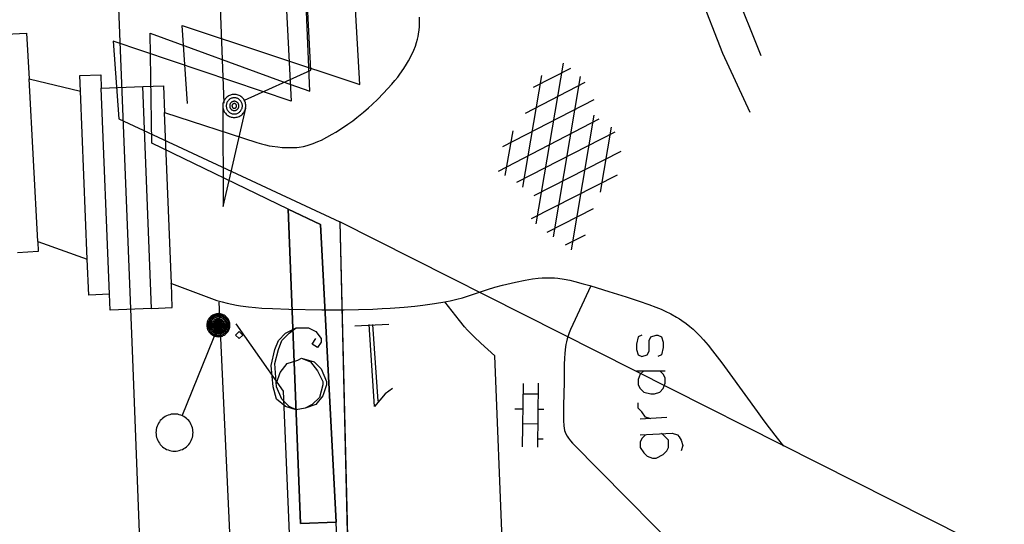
# Model space of a CAD drawing. Header units: millimetres. Extents: x 237058 to 239804, y 565701 to 567407.
# Tile 17 of 64: x 238159 to 238202, y 566046 to 566068. Entities that reach past the tile are written whole.
import ezdxf

# ---------------------------------------------------------------- set-up
doc = ezdxf.new("R2010")
doc.units = ezdxf.units.MM
doc.layers.add('T4675650', color=8, linetype='CONTINUOUS')

msp = doc.modelspace()

# ---------------------------------------------------------------- linework, layer by layer
at = {"layer": 'T4675650'}
for p, q in [((238173.882, 566064.719), (238164.727, 566226.1)), ((238166.18, 566067.285), (238173.882, 566064.719)), ((238166.411, 566063.901), (238166.18, 566067.285)), ((238182.705, 566065.649), (238181.521, 566058.674)), ((238183.021, 566065.418), (238181.407, 566064.587)), ((238159.538, 566064.972), (238161.772, 566064.427)), ((238159.915, 566057.91), (238159.538, 566064.972)), ((238180.954, 566060.269), (238181.787, 566065.107)), ((238181.078, 566063.474), (238183.655, 566064.815)), ((238182.29, 566058.112), (238183.456, 566065.065)), ((238162.063, 566057.148), (238161.772, 566064.427)), ((238162.669, 566064.555), (238164.467, 566064.627)), ((238163.026, 566055.622), (238162.669, 566064.555)), ((238164.851, 566055.006), (238164.467, 566064.627)), ((238184.034, 566064.052), (238180.082, 566062.017)), ((238165.376, 566063.519), (238165.413, 566063.507)), ((238165.709, 566056.091), (238165.413, 566063.507)), ((238167.938, 566063.795), (238167.951, 566059.425)), ((238167.951, 566059.425), (238168.935, 566063.701)), ((238163.426, 566063.23), (238173.02, 566058.76)), ((238179.904, 566060.968), (238184.262, 566063.226)), ((238184.036, 566063.391), (238183.058, 566057.55)), ((238180.516, 566062.706), (238180.175, 566060.77)), ((238184.952, 566062.652), (238180.683, 566060.468)), ((238184.333, 566060.052), (238184.798, 566062.868)), ((238181.451, 566059.905), (238185.219, 566061.832)), ((238181.451, 566059.905), (238185.219, 566061.832)), ((238185.05, 566060.794), (238181.313, 566058.887)), ((238182.019, 566058.31), (238184.022, 566059.342)), ((238173.02, 566058.76), (238173.428, 566041.741)), ((238159.915, 566057.91), (238162.063, 566057.148)), ((238183.661, 566058.184), (238182.787, 566057.748)), ((238165.668, 566056.106), (238165.709, 566056.091)), ((238168.27, 566044.664), (238167.785, 566055.276)), ((238166.182, 566050.352), (238167.748, 566054.237)), ((238175.145, 566054.314), (238173.676, 566054.237)), ((238175.145, 566054.314), (238173.676, 566054.237)), ((238174.681, 566050.99), (238174.449, 566054.314)), ((238174.681, 566050.99), (238174.449, 566054.314)), ((238185.89, 566052.304), (238187.127, 566052.304)), ((238180.939, 566049.004), (238180.98, 566051.748)), ((238181.629, 566051.761), (238181.587, 566048.994)), ((238181.621, 566051.284), (238180.973, 566051.294)), ((238180.614, 566050.651), (238180.964, 566050.646)), ((238181.612, 566050.636), (238181.87, 566050.633)), ((238186.045, 566050.217), (238187.204, 566050.295)), ((238181.602, 566049.988), (238180.954, 566049.998)), ((238181.844, 566049.337), (238181.592, 566049.341)), ((238176.204, 565981.942), (238172.853, 566045.739))]:
    msp.add_line(p, q, dxfattribs=at)
for points in [[(238147.911, 566583.159), (238154.37, 566537.171), (238164.335, 566340.343), (238166.261, 566340.476), (238169.446, 566276.643), (238160.366, 566276.342), (238162.631, 566225.548), (238170.903, 566063.994), (238163.188, 566066.598), (238163.426, 566063.23)], [(238168.007, 566063.917), (238167.287, 566082.485), (238166.302, 566108.254), (238163.501, 566178.261), (238162.93, 566190.789), (238161.633, 566226.083), (238158.193, 566296.93), (238156.218, 566335.353), (238154.105, 566377.589), (238154.074, 566378.208)], [(238170.563, 566064.843), (238171.711, 566064.425), (238170.174, 566101.29), (238164.856, 566212.496), (238161.38, 566277.552)], [(238168.888, 566064.039), (238171.758, 566065.339), (238170.284, 566094.007), (238168.881, 566118.446), (238167.126, 566158.907), (238166.236, 566178.385), (238165.892, 566185.915), (238164.228, 566217.682)], [(238170.955, 565875.147), (238168.514, 565936.6), (238166.027, 566000.873), (238164.037, 566052.828), (238161.799, 566108.945)], [(238188.373, 566074.972), (238189.136, 566071.911), (238190.108, 566068.91), (238191.283, 566065.983)], [(238187.758, 566071.427), (238188.597, 566068.726), (238189.612, 566066.085), (238190.799, 566063.516)], [(238165.413, 566063.507), (238169.417, 566062.203), (238169.615, 566062.144), (238169.792, 566062.1), (238169.948, 566062.067), (238170.086, 566062.043), (238170.328, 566062.01), (238170.51, 566061.994), (238170.783, 566061.983), (238170.918, 566061.984), (238171.052, 566061.988), (238171.158, 566061.995), (238171.256, 566062.007), (238171.439, 566062.038), (238171.598, 566062.077), (238171.736, 566062.118), (238171.857, 566062.159), (238172.065, 566062.242), (238172.221, 566062.313), (238172.452, 566062.431), (238172.681, 566062.56), (238172.841, 566062.656), (238173.129, 566062.838), (238173.371, 566063.003), (238173.575, 566063.15), (238173.749, 566063.283), (238174.046, 566063.524), (238174.263, 566063.712), (238174.423, 566063.858), (238174.661, 566064.087), (238174.899, 566064.326), (238175.102, 566064.54), (238175.27, 566064.729), (238175.41, 566064.896), (238175.528, 566065.044), (238175.627, 566065.176), (238175.792, 566065.415), (238175.909, 566065.601), (238175.992, 566065.745), (238176.111, 566065.971), (238176.222, 566066.208), (238176.294, 566066.387), (238176.348, 566066.543), (238176.387, 566066.681), (238176.415, 566066.801), (238176.436, 566066.906), (238176.462, 566067.091), (238176.474, 566067.229), (238176.479, 566067.436), (238176.47, 566067.642)], [(238158.534, 566066.9), (238159.432, 566066.948), (238159.538, 566064.972)], [(238170.784, 566059.315), (238164.865, 566062.172), (238164.786, 566066.944), (238170.563, 566064.843)], [(238161.772, 566064.427), (238161.745, 566065.105), (238162.646, 566065.141), (238162.669, 566064.555)], [(238164.467, 566064.627), (238165.367, 566064.663), (238165.413, 566063.507)], [(238168.94, 566063.792), (238168.938, 566063.836), (238168.932, 566063.879), (238168.923, 566063.921), (238168.91, 566063.963), (238168.893, 566064.003), (238168.873, 566064.042), (238168.85, 566064.079), (238168.823, 566064.113), (238168.794, 566064.146), (238168.761, 566064.175), (238168.727, 566064.202), (238168.69, 566064.225), (238168.651, 566064.245), (238168.611, 566064.262), (238168.569, 566064.275), (238168.527, 566064.284), (238168.484, 566064.29), (238168.44, 566064.292), (238168.396, 566064.29), (238168.353, 566064.284), (238168.311, 566064.275), (238168.269, 566064.262), (238168.229, 566064.245), (238168.19, 566064.225), (238168.153, 566064.202), (238168.119, 566064.175), (238168.086, 566064.146), (238168.057, 566064.113), (238168.03, 566064.079), (238168.007, 566064.042), (238167.987, 566064.003), (238167.97, 566063.963), (238167.957, 566063.921), (238167.948, 566063.879), (238167.942, 566063.836), (238167.94, 566063.792), (238167.942, 566063.748), (238167.948, 566063.705), (238167.957, 566063.663), (238167.97, 566063.621), (238167.987, 566063.581), (238168.007, 566063.542), (238168.03, 566063.505), (238168.057, 566063.471), (238168.086, 566063.438), (238168.119, 566063.409), (238168.153, 566063.382), (238168.19, 566063.359), (238168.229, 566063.339), (238168.269, 566063.322), (238168.311, 566063.309), (238168.353, 566063.3), (238168.396, 566063.294), (238168.44, 566063.292), (238168.484, 566063.294), (238168.527, 566063.3), (238168.569, 566063.309), (238168.611, 566063.322), (238168.651, 566063.339), (238168.69, 566063.359), (238168.727, 566063.382), (238168.761, 566063.409), (238168.794, 566063.438), (238168.823, 566063.471), (238168.85, 566063.505), (238168.873, 566063.542), (238168.893, 566063.581), (238168.91, 566063.621), (238168.923, 566063.663), (238168.932, 566063.705), (238168.938, 566063.748), (238168.94, 566063.792)], [(238168.79, 566063.792), (238168.789, 566063.823), (238168.785, 566063.853), (238168.778, 566063.883), (238168.769, 566063.912), (238168.757, 566063.94), (238168.743, 566063.967), (238168.727, 566063.993), (238168.708, 566064.017), (238168.687, 566064.039), (238168.665, 566064.06), (238168.641, 566064.079), (238168.615, 566064.095), (238168.588, 566064.109), (238168.56, 566064.121), (238168.531, 566064.13), (238168.501, 566064.137), (238168.471, 566064.141), (238168.44, 566064.142), (238168.409, 566064.141), (238168.379, 566064.137), (238168.349, 566064.13), (238168.32, 566064.121), (238168.292, 566064.109), (238168.265, 566064.095), (238168.239, 566064.079), (238168.215, 566064.06), (238168.193, 566064.039), (238168.172, 566064.017), (238168.153, 566063.993), (238168.137, 566063.967), (238168.123, 566063.94), (238168.111, 566063.912), (238168.102, 566063.883), (238168.095, 566063.853), (238168.091, 566063.823), (238168.09, 566063.792), (238168.091, 566063.761), (238168.095, 566063.731), (238168.102, 566063.701), (238168.111, 566063.672), (238168.123, 566063.644), (238168.137, 566063.617), (238168.153, 566063.591), (238168.172, 566063.567), (238168.193, 566063.545), (238168.215, 566063.524), (238168.239, 566063.505), (238168.265, 566063.489), (238168.292, 566063.475), (238168.32, 566063.463), (238168.349, 566063.454), (238168.379, 566063.447), (238168.409, 566063.443), (238168.44, 566063.442), (238168.471, 566063.443), (238168.501, 566063.447), (238168.531, 566063.454), (238168.56, 566063.463), (238168.588, 566063.475), (238168.615, 566063.489), (238168.641, 566063.505), (238168.665, 566063.524), (238168.687, 566063.545), (238168.708, 566063.567), (238168.727, 566063.591), (238168.743, 566063.617), (238168.757, 566063.644), (238168.769, 566063.672), (238168.778, 566063.701), (238168.785, 566063.731), (238168.789, 566063.761), (238168.79, 566063.792)], [(238168.64, 566063.792), (238168.639, 566063.809), (238168.637, 566063.827), (238168.633, 566063.844), (238168.628, 566063.86), (238168.621, 566063.877), (238168.613, 566063.892), (238168.604, 566063.907), (238168.593, 566063.921), (238168.581, 566063.933), (238168.569, 566063.945), (238168.555, 566063.956), (238168.54, 566063.965), (238168.525, 566063.973), (238168.508, 566063.98), (238168.492, 566063.985), (238168.475, 566063.989), (238168.457, 566063.991), (238168.44, 566063.992), (238168.423, 566063.991), (238168.405, 566063.989), (238168.388, 566063.985), (238168.372, 566063.98), (238168.355, 566063.973), (238168.34, 566063.965), (238168.325, 566063.956), (238168.311, 566063.945), (238168.299, 566063.933), (238168.287, 566063.921), (238168.276, 566063.907), (238168.267, 566063.892), (238168.259, 566063.877), (238168.252, 566063.86), (238168.247, 566063.844), (238168.243, 566063.827), (238168.241, 566063.809), (238168.24, 566063.792), (238168.241, 566063.775), (238168.243, 566063.757), (238168.247, 566063.74), (238168.252, 566063.724), (238168.259, 566063.707), (238168.267, 566063.692), (238168.276, 566063.677), (238168.287, 566063.663), (238168.299, 566063.651), (238168.311, 566063.639), (238168.325, 566063.628), (238168.34, 566063.619), (238168.355, 566063.611), (238168.372, 566063.604), (238168.388, 566063.599), (238168.405, 566063.595), (238168.423, 566063.593), (238168.44, 566063.592), (238168.457, 566063.593), (238168.475, 566063.595), (238168.492, 566063.599), (238168.508, 566063.604), (238168.525, 566063.611), (238168.54, 566063.619), (238168.555, 566063.628), (238168.569, 566063.639), (238168.581, 566063.651), (238168.593, 566063.663), (238168.604, 566063.677), (238168.613, 566063.692), (238168.621, 566063.707), (238168.628, 566063.724), (238168.633, 566063.74), (238168.637, 566063.757), (238168.639, 566063.775), (238168.64, 566063.792)], [(238168.54, 566063.792), (238168.54, 566063.801), (238168.538, 566063.809), (238168.537, 566063.818), (238168.534, 566063.826), (238168.531, 566063.834), (238168.527, 566063.842), (238168.522, 566063.849), (238168.517, 566063.856), (238168.511, 566063.863), (238168.504, 566063.869), (238168.497, 566063.874), (238168.49, 566063.879), (238168.482, 566063.883), (238168.474, 566063.886), (238168.466, 566063.889), (238168.457, 566063.89), (238168.449, 566063.892), (238168.44, 566063.892), (238168.431, 566063.892), (238168.423, 566063.89), (238168.414, 566063.889), (238168.406, 566063.886), (238168.398, 566063.883), (238168.39, 566063.879), (238168.383, 566063.874), (238168.376, 566063.869), (238168.369, 566063.863), (238168.363, 566063.856), (238168.358, 566063.849), (238168.353, 566063.842), (238168.349, 566063.834), (238168.346, 566063.826), (238168.343, 566063.818), (238168.342, 566063.809), (238168.34, 566063.801), (238168.34, 566063.792), (238168.34, 566063.783), (238168.342, 566063.775), (238168.343, 566063.766), (238168.346, 566063.758), (238168.349, 566063.75), (238168.353, 566063.742), (238168.358, 566063.735), (238168.363, 566063.728), (238168.369, 566063.721), (238168.376, 566063.715), (238168.383, 566063.71), (238168.39, 566063.705), (238168.398, 566063.701), (238168.406, 566063.698), (238168.414, 566063.695), (238168.423, 566063.694), (238168.431, 566063.692), (238168.44, 566063.692), (238168.449, 566063.692), (238168.457, 566063.694), (238168.466, 566063.695), (238168.474, 566063.698), (238168.482, 566063.701), (238168.49, 566063.705), (238168.497, 566063.71), (238168.504, 566063.715), (238168.511, 566063.721), (238168.517, 566063.728), (238168.522, 566063.735), (238168.527, 566063.742), (238168.531, 566063.75), (238168.534, 566063.758), (238168.537, 566063.766), (238168.538, 566063.775), (238168.54, 566063.783), (238168.54, 566063.792)], [(238172.853, 566045.739), (238172.175, 566058.643), (238170.784, 566059.315)], [(238170.784, 566059.315), (238171.316, 566045.68), (238172.853, 566045.739)], [(238170.784, 566059.315), (238172.175, 566058.643), (238172.853, 566045.739), (238171.316, 566045.68), (238170.784, 566059.315)], [(238355.985, 565971.778), (238342.875, 565977.72), (238331.89, 565982.7), (238320.869, 565987.693), (238304.835, 565994.751), (238285.531, 566003.459), (238219.674, 566035.408), (238206.553, 566041.851), (238173.02, 566058.76), (238173.332, 566045.757), (238173.428, 566041.741)], [(238159.915, 566057.91), (238159.938, 566057.471), (238159.04, 566057.423)], [(238163.026, 566055.622), (238162.125, 566055.586), (238162.063, 566057.148)], [(238177.579, 566055.295), (238177.642, 566055.305), (238177.798, 566055.335), (238178.088, 566055.403), (238178.338, 566055.472), (238178.772, 566055.609), (238179.42, 566055.823), (238179.747, 566055.923), (238180.079, 566056.011), (238180.639, 566056.144), (238181.062, 566056.233), (238181.38, 566056.286), (238181.618, 566056.316), (238181.796, 566056.33), (238181.93, 566056.337), (238182.129, 566056.338), (238182.328, 566056.329), (238182.477, 566056.315), (238182.756, 566056.276), (238182.999, 566056.229), (238183.211, 566056.18), (238183.581, 566056.081), (238183.858, 566055.999), (238183.908, 566055.983)], [(238164.851, 566055.006), (238165.751, 566055.042), (238165.709, 566056.091)], [(238165.709, 566056.091), (238167.448, 566055.439), (238167.689, 566055.355), (238167.917, 566055.287), (238168.134, 566055.232), (238168.339, 566055.187), (238168.532, 566055.15), (238168.715, 566055.12), (238169.06, 566055.074), (238169.363, 566055.044), (238169.631, 566055.024), (238170.1, 566054.999), (238170.805, 566054.979), (238172.243, 566054.945), (238172.795, 566054.941), (238173.21, 566054.943), (238173.832, 566054.955), (238174.453, 566054.977), (238174.853, 566054.997), (238175.203, 566055.019), (238175.814, 566055.067), (238176.272, 566055.112), (238176.615, 566055.152), (238177.129, 566055.222), (238177.579, 566055.295)], [(238183.908, 566055.983), (238183.025, 566054.093), (238182.965, 566053.952), (238182.917, 566053.816), (238182.879, 566053.688), (238182.849, 566053.565), (238182.826, 566053.449), (238182.792, 566053.228), (238182.773, 566053.032), (238182.761, 566052.859), (238182.751, 566052.554), (238182.746, 566051.867), (238182.729, 566051.247), (238182.721, 566050.852), (238182.716, 566050.382), (238182.721, 566050.147), (238182.733, 566049.912), (238182.747, 566049.808), (238182.77, 566049.718), (238182.797, 566049.64), (238182.826, 566049.574), (238182.885, 566049.462), (238182.937, 566049.382), (238183.023, 566049.268), (238183.118, 566049.164), (238189.045, 566043.167)], [(238183.908, 566055.983), (238184.689, 566055.735), (238185.444, 566055.505), (238186.003, 566055.328), (238186.418, 566055.184), (238186.725, 566055.065), (238186.954, 566054.969), (238187.125, 566054.892), (238187.378, 566054.767), (238187.629, 566054.63), (238187.746, 566054.56), (238187.853, 566054.49), (238188.046, 566054.351), (238188.207, 566054.222), (238188.342, 566054.103), (238188.456, 566053.995), (238188.649, 566053.798), (238188.789, 566053.645), (238188.99, 566053.408), (238189.185, 566053.166), (238189.588, 566052.641), (238189.933, 566052.176), (238191.117, 566050.539), (238191.416, 566050.133), (238191.643, 566049.83), (238191.992, 566049.382), (238192.271, 566049.039)], [(238164.851, 566055.006), (238163.053, 566054.934), (238163.026, 566055.622)], [(238180.075, 566044.467), (238180.069, 566044.62), (238179.742, 566052.947), (238179.137, 566053.499), (238178.839, 566053.778), (238178.694, 566053.922), (238178.554, 566054.07), (238178.424, 566054.216), (238178.207, 566054.48), (238177.579, 566055.295)], [(238167.397, 566054.635), (238167.368, 566054.603), (238167.341, 566054.568), (238167.318, 566054.531), (238167.297, 566054.492), (238167.281, 566054.452), (238167.268, 566054.411), (238167.258, 566054.368), (238167.253, 566054.325), (238167.251, 566054.281), (238167.253, 566054.237), (238167.258, 566054.194), (238167.268, 566054.152), (238167.281, 566054.11), (238167.297, 566054.07), (238167.318, 566054.031), (238167.341, 566053.994), (238167.368, 566053.96), (238167.397, 566053.927), (238167.429, 566053.898), (238167.464, 566053.871), (238167.501, 566053.848), (238167.539, 566053.828), (238167.58, 566053.811), (238167.621, 566053.798), (238167.664, 566053.788), (238167.707, 566053.783), (238167.751, 566053.781), (238167.794, 566053.783), (238167.838, 566053.788), (238167.88, 566053.798), (238167.922, 566053.811), (238167.962, 566053.828), (238168.001, 566053.848), (238168.038, 566053.871), (238168.072, 566053.898), (238168.105, 566053.927), (238168.134, 566053.96), (238168.161, 566053.994), (238168.184, 566054.031), (238168.204, 566054.07), (238168.221, 566054.11), (238168.234, 566054.152), (238168.243, 566054.194), (238168.249, 566054.237), (238168.251, 566054.281), (238168.249, 566054.325), (238168.243, 566054.368), (238168.234, 566054.411), (238168.221, 566054.452), (238168.204, 566054.492), (238168.184, 566054.531), (238168.161, 566054.568), (238168.134, 566054.603), (238168.105, 566054.635), (238168.072, 566054.664), (238168.038, 566054.691), (238168.001, 566054.714), (238167.962, 566054.734), (238167.922, 566054.751), (238167.88, 566054.764), (238167.838, 566054.774), (238167.794, 566054.779), (238167.751, 566054.781), (238167.707, 566054.779), (238167.664, 566054.774), (238167.621, 566054.764), (238167.58, 566054.751), (238167.539, 566054.734), (238167.501, 566054.714), (238167.464, 566054.691), (238167.429, 566054.664), (238167.397, 566054.635)], [(238168.064, 566054.596), (238168.036, 566054.622), (238168.005, 566054.646), (238167.972, 566054.667), (238167.938, 566054.685), (238167.902, 566054.699), (238167.864, 566054.711), (238167.826, 566054.72), (238167.788, 566054.725), (238167.749, 566054.726), (238167.71, 566054.725), (238167.672, 566054.72), (238167.634, 566054.711), (238167.596, 566054.699), (238167.56, 566054.685), (238167.526, 566054.667), (238167.493, 566054.646), (238167.462, 566054.622), (238167.434, 566054.596), (238167.407, 566054.567), (238167.384, 566054.536), (238167.363, 566054.503), (238167.345, 566054.469), (238167.33, 566054.433), (238167.318, 566054.396), (238167.31, 566054.358), (238167.305, 566054.319), (238167.303, 566054.28), (238167.305, 566054.241), (238167.31, 566054.203), (238167.318, 566054.165), (238167.33, 566054.128), (238167.345, 566054.092), (238167.363, 566054.057), (238167.384, 566054.024), (238167.407, 566053.994), (238167.434, 566053.965), (238167.462, 566053.939), (238167.493, 566053.915), (238167.526, 566053.894), (238167.56, 566053.876), (238167.596, 566053.861), (238167.634, 566053.849), (238167.672, 566053.841), (238167.71, 566053.836), (238167.749, 566053.834), (238167.788, 566053.836), (238167.826, 566053.841), (238167.864, 566053.849), (238167.902, 566053.861), (238167.938, 566053.876), (238167.972, 566053.894), (238168.005, 566053.915), (238168.036, 566053.939), (238168.064, 566053.965), (238168.091, 566053.994), (238168.114, 566054.024), (238168.135, 566054.057), (238168.153, 566054.092), (238168.168, 566054.128), (238168.18, 566054.165), (238168.188, 566054.203), (238168.193, 566054.241), (238168.195, 566054.28), (238168.193, 566054.319), (238168.188, 566054.358), (238168.18, 566054.396), (238168.168, 566054.433), (238168.153, 566054.469), (238168.135, 566054.503), (238168.114, 566054.536), (238168.091, 566054.567), (238168.064, 566054.596)], [(238168.029, 566054.574), (238168.004, 566054.597), (238167.976, 566054.618), (238167.947, 566054.637), (238167.916, 566054.653), (238167.884, 566054.666), (238167.851, 566054.676), (238167.818, 566054.684), (238167.783, 566054.688), (238167.749, 566054.69), (238167.714, 566054.688), (238167.68, 566054.684), (238167.646, 566054.676), (238167.613, 566054.666), (238167.581, 566054.653), (238167.55, 566054.637), (238167.521, 566054.618), (238167.493, 566054.597), (238167.468, 566054.574), (238167.445, 566054.548), (238167.423, 566054.521), (238167.405, 566054.492), (238167.389, 566054.461), (238167.376, 566054.429), (238167.365, 566054.396), (238167.358, 566054.362), (238167.353, 566054.328), (238167.352, 566054.293), (238167.353, 566054.258), (238167.358, 566054.224), (238167.365, 566054.19), (238167.376, 566054.157), (238167.389, 566054.125), (238167.405, 566054.095), (238167.423, 566054.065), (238167.445, 566054.038), (238167.468, 566054.012), (238167.493, 566053.989), (238167.521, 566053.968), (238167.55, 566053.949), (238167.581, 566053.933), (238167.613, 566053.92), (238167.646, 566053.91), (238167.68, 566053.902), (238167.714, 566053.898), (238167.749, 566053.896), (238167.783, 566053.898), (238167.818, 566053.902), (238167.851, 566053.91), (238167.884, 566053.92), (238167.916, 566053.933), (238167.947, 566053.949), (238167.976, 566053.968), (238168.004, 566053.989), (238168.029, 566054.012), (238168.053, 566054.038), (238168.074, 566054.065), (238168.092, 566054.095), (238168.108, 566054.125), (238168.122, 566054.157), (238168.132, 566054.19), (238168.14, 566054.224), (238168.144, 566054.258), (238168.146, 566054.293), (238168.144, 566054.328), (238168.14, 566054.362), (238168.132, 566054.396), (238168.122, 566054.429), (238168.108, 566054.461), (238168.092, 566054.492), (238168.074, 566054.521), (238168.053, 566054.548), (238168.029, 566054.574)], [(238167.5, 566054.528), (238167.48, 566054.506), (238167.461, 566054.482), (238167.445, 566054.456), (238167.431, 566054.429), (238167.419, 566054.401), (238167.41, 566054.372), (238167.403, 566054.343), (238167.4, 566054.313), (238167.398, 566054.282), (238167.4, 566054.252), (238167.403, 566054.222), (238167.41, 566054.192), (238167.419, 566054.163), (238167.431, 566054.135), (238167.445, 566054.109), (238167.461, 566054.083), (238167.48, 566054.059), (238167.5, 566054.036), (238167.522, 566054.016), (238167.547, 566053.998), (238167.572, 566053.981), (238167.599, 566053.967), (238167.627, 566053.956), (238167.656, 566053.946), (238167.686, 566053.94), (238167.716, 566053.936), (238167.746, 566053.935), (238167.776, 566053.936), (238167.806, 566053.94), (238167.836, 566053.946), (238167.865, 566053.956), (238167.893, 566053.967), (238167.92, 566053.981), (238167.946, 566053.998), (238167.97, 566054.016), (238167.992, 566054.036), (238168.012, 566054.059), (238168.031, 566054.083), (238168.047, 566054.109), (238168.061, 566054.135), (238168.073, 566054.163), (238168.082, 566054.192), (238168.089, 566054.222), (238168.092, 566054.252), (238168.094, 566054.282), (238168.092, 566054.313), (238168.089, 566054.343), (238168.082, 566054.372), (238168.073, 566054.401), (238168.061, 566054.429), (238168.047, 566054.456), (238168.031, 566054.482), (238168.012, 566054.506), (238167.992, 566054.528), (238167.97, 566054.549), (238167.946, 566054.567), (238167.92, 566054.584), (238167.893, 566054.598), (238167.865, 566054.609), (238167.836, 566054.618), (238167.806, 566054.625), (238167.776, 566054.629), (238167.746, 566054.63), (238167.716, 566054.629), (238167.686, 566054.625), (238167.656, 566054.618), (238167.627, 566054.609), (238167.599, 566054.598), (238167.572, 566054.584), (238167.547, 566054.567), (238167.522, 566054.549), (238167.5, 566054.528)], [(238167.948, 566054.475), (238167.929, 566054.492), (238167.909, 566054.508), (238167.888, 566054.522), (238167.865, 566054.533), (238167.842, 566054.543), (238167.817, 566054.551), (238167.792, 566054.556), (238167.767, 566054.56), (238167.742, 566054.561), (238167.716, 566054.56), (238167.691, 566054.556), (238167.666, 566054.551), (238167.642, 566054.543), (238167.618, 566054.533), (238167.596, 566054.522), (238167.574, 566054.508), (238167.554, 566054.492), (238167.535, 566054.475), (238167.518, 566054.456), (238167.503, 566054.436), (238167.489, 566054.415), (238167.477, 566054.392), (238167.467, 566054.369), (238167.46, 566054.344), (238167.454, 566054.32), (238167.451, 566054.294), (238167.45, 566054.269), (238167.451, 566054.243), (238167.454, 566054.218), (238167.46, 566054.193), (238167.467, 566054.169), (238167.477, 566054.146), (238167.489, 566054.123), (238167.503, 566054.101), (238167.518, 566054.081), (238167.535, 566054.063), (238167.554, 566054.045), (238167.574, 566054.03), (238167.596, 566054.016), (238167.618, 566054.004), (238167.642, 566053.995), (238167.666, 566053.987), (238167.691, 566053.981), (238167.716, 566053.978), (238167.742, 566053.977), (238167.767, 566053.978), (238167.792, 566053.981), (238167.817, 566053.987), (238167.842, 566053.995), (238167.865, 566054.004), (238167.888, 566054.016), (238167.909, 566054.03), (238167.929, 566054.045), (238167.948, 566054.063), (238167.965, 566054.081), (238167.981, 566054.101), (238167.994, 566054.123), (238168.006, 566054.146), (238168.016, 566054.169), (238168.024, 566054.193), (238168.029, 566054.218), (238168.032, 566054.243), (238168.034, 566054.269), (238168.032, 566054.294), (238168.029, 566054.32), (238168.024, 566054.344), (238168.016, 566054.369), (238168.006, 566054.392), (238167.994, 566054.415), (238167.981, 566054.436), (238167.965, 566054.456), (238167.948, 566054.475)], [(238167.919, 566054.438), (238167.903, 566054.452), (238167.887, 566054.465), (238167.869, 566054.477), (238167.85, 566054.486), (238167.83, 566054.494), (238167.81, 566054.501), (238167.789, 566054.505), (238167.768, 566054.508), (238167.747, 566054.509), (238167.726, 566054.508), (238167.705, 566054.505), (238167.684, 566054.501), (238167.664, 566054.494), (238167.645, 566054.486), (238167.626, 566054.477), (238167.608, 566054.465), (238167.591, 566054.452), (238167.576, 566054.438), (238167.561, 566054.422), (238167.548, 566054.406), (238167.537, 566054.388), (238167.527, 566054.369), (238167.519, 566054.349), (238167.513, 566054.329), (238167.508, 566054.308), (238167.505, 566054.287), (238167.504, 566054.266), (238167.505, 566054.245), (238167.508, 566054.224), (238167.513, 566054.203), (238167.519, 566054.183), (238167.527, 566054.164), (238167.537, 566054.145), (238167.548, 566054.127), (238167.561, 566054.11), (238167.576, 566054.095), (238167.591, 566054.08), (238167.608, 566054.067), (238167.626, 566054.056), (238167.645, 566054.046), (238167.664, 566054.038), (238167.684, 566054.032), (238167.705, 566054.027), (238167.726, 566054.024), (238167.747, 566054.023), (238167.768, 566054.024), (238167.789, 566054.027), (238167.81, 566054.032), (238167.83, 566054.038), (238167.85, 566054.046), (238167.869, 566054.056), (238167.887, 566054.067), (238167.903, 566054.08), (238167.919, 566054.095), (238167.933, 566054.11), (238167.946, 566054.127), (238167.958, 566054.145), (238167.967, 566054.164), (238167.975, 566054.183), (238167.982, 566054.203), (238167.986, 566054.224), (238167.989, 566054.245), (238167.99, 566054.266), (238167.989, 566054.287), (238167.986, 566054.308), (238167.982, 566054.329), (238167.975, 566054.349), (238167.967, 566054.369), (238167.958, 566054.388), (238167.946, 566054.406), (238167.933, 566054.422), (238167.919, 566054.438)], [(238167.609, 566054.406), (238167.597, 566054.393), (238167.587, 566054.38), (238167.578, 566054.366), (238167.57, 566054.351), (238167.564, 566054.335), (238167.559, 566054.319), (238167.555, 566054.303), (238167.553, 566054.286), (238167.552, 566054.27), (238167.553, 566054.253), (238167.555, 566054.236), (238167.559, 566054.22), (238167.564, 566054.204), (238167.57, 566054.188), (238167.578, 566054.173), (238167.587, 566054.159), (238167.597, 566054.146), (238167.609, 566054.133), (238167.621, 566054.122), (238167.634, 566054.112), (238167.649, 566054.103), (238167.664, 566054.095), (238167.679, 566054.089), (238167.695, 566054.083), (238167.712, 566054.08), (238167.728, 566054.078), (238167.745, 566054.077), (238167.762, 566054.078), (238167.778, 566054.08), (238167.795, 566054.083), (238167.811, 566054.089), (238167.826, 566054.095), (238167.841, 566054.103), (238167.856, 566054.112), (238167.869, 566054.122), (238167.881, 566054.133), (238167.893, 566054.146), (238167.903, 566054.159), (238167.912, 566054.173), (238167.92, 566054.188), (238167.926, 566054.204), (238167.931, 566054.22), (238167.935, 566054.236), (238167.937, 566054.253), (238167.938, 566054.27), (238167.937, 566054.286), (238167.935, 566054.303), (238167.931, 566054.319), (238167.926, 566054.335), (238167.92, 566054.351), (238167.912, 566054.366), (238167.903, 566054.38), (238167.893, 566054.393), (238167.881, 566054.406), (238167.869, 566054.417), (238167.856, 566054.427), (238167.841, 566054.436), (238167.826, 566054.444), (238167.811, 566054.451), (238167.795, 566054.456), (238167.778, 566054.459), (238167.762, 566054.462), (238167.745, 566054.462), (238167.728, 566054.462), (238167.712, 566054.459), (238167.695, 566054.456), (238167.679, 566054.451), (238167.664, 566054.444), (238167.649, 566054.436), (238167.634, 566054.427), (238167.621, 566054.417), (238167.609, 566054.406)], [(238167.642, 566054.378), (238167.633, 566054.369), (238167.625, 566054.359), (238167.619, 566054.348), (238167.613, 566054.336), (238167.608, 566054.325), (238167.604, 566054.313), (238167.601, 566054.3), (238167.6, 566054.287), (238167.599, 566054.275), (238167.6, 566054.262), (238167.601, 566054.249), (238167.604, 566054.237), (238167.608, 566054.225), (238167.613, 566054.213), (238167.619, 566054.202), (238167.625, 566054.191), (238167.633, 566054.181), (238167.642, 566054.171), (238167.651, 566054.163), (238167.661, 566054.155), (238167.672, 566054.148), (238167.683, 566054.142), (238167.695, 566054.137), (238167.707, 566054.134), (238167.72, 566054.131), (238167.732, 566054.129), (238167.745, 566054.129), (238167.758, 566054.129), (238167.771, 566054.131), (238167.783, 566054.134), (238167.795, 566054.137), (238167.807, 566054.142), (238167.818, 566054.148), (238167.829, 566054.155), (238167.839, 566054.163), (238167.848, 566054.171), (238167.857, 566054.181), (238167.865, 566054.191), (238167.872, 566054.202), (238167.878, 566054.213), (238167.882, 566054.225), (238167.886, 566054.237), (238167.889, 566054.249), (238167.891, 566054.262), (238167.891, 566054.275), (238167.891, 566054.287), (238167.889, 566054.3), (238167.886, 566054.313), (238167.882, 566054.325), (238167.878, 566054.336), (238167.872, 566054.348), (238167.865, 566054.359), (238167.857, 566054.369), (238167.848, 566054.378), (238167.839, 566054.387), (238167.829, 566054.394), (238167.818, 566054.401), (238167.807, 566054.407), (238167.795, 566054.412), (238167.783, 566054.416), (238167.771, 566054.419), (238167.758, 566054.42), (238167.745, 566054.421), (238167.732, 566054.42), (238167.72, 566054.419), (238167.707, 566054.416), (238167.695, 566054.412), (238167.683, 566054.407), (238167.672, 566054.401), (238167.661, 566054.394), (238167.651, 566054.387), (238167.642, 566054.378)], [(238167.817, 566054.344), (238167.811, 566054.35), (238167.804, 566054.355), (238167.797, 566054.36), (238167.789, 566054.364), (238167.781, 566054.367), (238167.773, 566054.37), (238167.764, 566054.371), (238167.755, 566054.373), (238167.747, 566054.373), (238167.738, 566054.373), (238167.729, 566054.371), (238167.721, 566054.37), (238167.713, 566054.367), (238167.705, 566054.364), (238167.697, 566054.36), (238167.69, 566054.355), (238167.683, 566054.35), (238167.676, 566054.344), (238167.67, 566054.337), (238167.665, 566054.33), (238167.661, 566054.323), (238167.656, 566054.315), (238167.653, 566054.307), (238167.651, 566054.299), (238167.649, 566054.291), (238167.648, 566054.282), (238167.647, 566054.273), (238167.648, 566054.265), (238167.649, 566054.256), (238167.651, 566054.247), (238167.653, 566054.239), (238167.656, 566054.231), (238167.661, 566054.223), (238167.665, 566054.216), (238167.67, 566054.209), (238167.676, 566054.203), (238167.683, 566054.197), (238167.69, 566054.192), (238167.697, 566054.187), (238167.705, 566054.183), (238167.713, 566054.18), (238167.721, 566054.177), (238167.729, 566054.175), (238167.738, 566054.174), (238167.747, 566054.174), (238167.755, 566054.174), (238167.764, 566054.175), (238167.773, 566054.177), (238167.781, 566054.18), (238167.789, 566054.183), (238167.797, 566054.187), (238167.804, 566054.192), (238167.811, 566054.197), (238167.817, 566054.203), (238167.823, 566054.209), (238167.828, 566054.216), (238167.833, 566054.223), (238167.837, 566054.231), (238167.84, 566054.239), (238167.843, 566054.247), (238167.845, 566054.256), (238167.846, 566054.265), (238167.846, 566054.273), (238167.846, 566054.282), (238167.845, 566054.291), (238167.843, 566054.299), (238167.84, 566054.307), (238167.837, 566054.315), (238167.833, 566054.323), (238167.828, 566054.33), (238167.823, 566054.337), (238167.817, 566054.344)], [(238167.792, 566054.31), (238167.788, 566054.314), (238167.784, 566054.317), (238167.78, 566054.319), (238167.776, 566054.322), (238167.771, 566054.324), (238167.766, 566054.325), (238167.762, 566054.326), (238167.757, 566054.327), (238167.752, 566054.327), (238167.747, 566054.327), (238167.742, 566054.326), (238167.737, 566054.325), (238167.732, 566054.324), (238167.728, 566054.322), (238167.723, 566054.319), (238167.719, 566054.317), (238167.715, 566054.314), (238167.711, 566054.31), (238167.708, 566054.307), (238167.705, 566054.303), (238167.702, 566054.299), (238167.7, 566054.294), (238167.698, 566054.29), (238167.697, 566054.285), (238167.695, 566054.28), (238167.695, 566054.275), (238167.695, 566054.27), (238167.695, 566054.265), (238167.695, 566054.26), (238167.697, 566054.255), (238167.698, 566054.251), (238167.7, 566054.246), (238167.702, 566054.242), (238167.705, 566054.237), (238167.708, 566054.233), (238167.711, 566054.23), (238167.715, 566054.226), (238167.719, 566054.223), (238167.723, 566054.221), (238167.728, 566054.218), (238167.732, 566054.216), (238167.737, 566054.215), (238167.742, 566054.214), (238167.747, 566054.213), (238167.752, 566054.213), (238167.757, 566054.213), (238167.762, 566054.214), (238167.766, 566054.215), (238167.771, 566054.216), (238167.776, 566054.218), (238167.78, 566054.221), (238167.784, 566054.223), (238167.788, 566054.226), (238167.792, 566054.23), (238167.795, 566054.233), (238167.798, 566054.237), (238167.801, 566054.242), (238167.803, 566054.246), (238167.805, 566054.251), (238167.807, 566054.255), (238167.808, 566054.26), (238167.808, 566054.265), (238167.809, 566054.27), (238167.808, 566054.275), (238167.808, 566054.28), (238167.807, 566054.285), (238167.805, 566054.29), (238167.803, 566054.294), (238167.801, 566054.299), (238167.798, 566054.303), (238167.795, 566054.307), (238167.792, 566054.31)], [(238167.777, 566054.285), (238167.775, 566054.287), (238167.773, 566054.288), (238167.771, 566054.29), (238167.769, 566054.291), (238167.767, 566054.292), (238167.765, 566054.292), (238167.763, 566054.293), (238167.76, 566054.293), (238167.758, 566054.293), (238167.756, 566054.293), (238167.753, 566054.293), (238167.751, 566054.292), (238167.749, 566054.292), (238167.747, 566054.291), (238167.745, 566054.29), (238167.743, 566054.288), (238167.741, 566054.287), (238167.739, 566054.285), (238167.738, 566054.284), (238167.736, 566054.282), (238167.735, 566054.28), (238167.734, 566054.278), (238167.733, 566054.276), (238167.732, 566054.273), (238167.732, 566054.271), (238167.731, 566054.269), (238167.731, 566054.266), (238167.731, 566054.264), (238167.732, 566054.262), (238167.732, 566054.26), (238167.733, 566054.257), (238167.734, 566054.255), (238167.735, 566054.253), (238167.736, 566054.251), (238167.738, 566054.249), (238167.739, 566054.248), (238167.741, 566054.246), (238167.743, 566054.245), (238167.745, 566054.243), (238167.747, 566054.242), (238167.749, 566054.241), (238167.751, 566054.241), (238167.753, 566054.24), (238167.756, 566054.24), (238167.758, 566054.24), (238167.76, 566054.24), (238167.763, 566054.24), (238167.765, 566054.241), (238167.767, 566054.241), (238167.769, 566054.242), (238167.771, 566054.243), (238167.773, 566054.245), (238167.775, 566054.246), (238167.777, 566054.248), (238167.779, 566054.249), (238167.78, 566054.251), (238167.781, 566054.253), (238167.782, 566054.255), (238167.783, 566054.257), (238167.784, 566054.26), (238167.784, 566054.262), (238167.785, 566054.264), (238167.785, 566054.266), (238167.785, 566054.269), (238167.784, 566054.271), (238167.784, 566054.273), (238167.783, 566054.276), (238167.782, 566054.278), (238167.781, 566054.28), (238167.78, 566054.282), (238167.779, 566054.284), (238167.777, 566054.285)], [(238168.651, 566053.696), (238168.806, 566053.851), (238168.651, 566054.005), (238168.497, 566053.851), (238168.651, 566053.696)], [(238168.651, 566053.696), (238168.806, 566053.851), (238168.651, 566054.005), (238168.497, 566053.851), (238168.651, 566053.696)], [(238168.507, 566054.336), (238170.553, 566051.416), (238170.821, 566045.248), (238172.467, 566040.227)], [(238170.275, 566051.763), (238170.429, 566052.227), (238170.738, 566052.614), (238171.202, 566052.768), (238171.357, 566052.846), (238171.898, 566052.691), (238172.207, 566052.382), (238172.439, 566051.841), (238172.439, 566051.686), (238172.285, 566051.222), (238171.975, 566050.836), (238171.512, 566050.681), (238171.125, 566050.604), (238170.661, 566050.758), (238170.275, 566051.068), (238170.12, 566051.609), (238170.043, 566052.536), (238170.197, 566053.232), (238170.352, 566053.619), (238170.661, 566053.928), (238171.125, 566054.16), (238171.666, 566054.16), (238171.975, 566054.005), (238172.207, 566053.696), (238172.207, 566053.541), (238172.053, 566053.309), (238171.821, 566053.464), (238171.975, 566053.696)], [(238170.275, 566051.763), (238170.429, 566052.227), (238170.738, 566052.614), (238171.202, 566052.768), (238171.357, 566052.846), (238171.898, 566052.691), (238172.207, 566052.382), (238172.439, 566051.841), (238172.439, 566051.686), (238172.285, 566051.222), (238171.975, 566050.836), (238171.512, 566050.681), (238171.125, 566050.604), (238170.661, 566050.758), (238170.275, 566051.068), (238170.12, 566051.609), (238170.043, 566052.536), (238170.197, 566053.232), (238170.352, 566053.619), (238170.661, 566053.928), (238171.125, 566054.16), (238171.666, 566054.16), (238171.975, 566054.005), (238172.207, 566053.696), (238172.207, 566053.541), (238172.053, 566053.309), (238171.821, 566053.464), (238171.975, 566053.696)], [(238171.125, 566050.604), (238170.816, 566050.758), (238170.507, 566051.068), (238170.275, 566051.609), (238170.197, 566052.614), (238170.352, 566053.232), (238170.507, 566053.619), (238170.816, 566053.928), (238171.125, 566054.16)], [(238171.125, 566050.604), (238170.816, 566050.758), (238170.507, 566051.068), (238170.275, 566051.609), (238170.197, 566052.614), (238170.352, 566053.232), (238170.507, 566053.619), (238170.816, 566053.928), (238171.125, 566054.16)], [(238175.299, 566051.531), (238174.99, 566051.3), (238174.526, 566050.758), (238174.294, 566054.314)], [(238175.299, 566051.531), (238174.99, 566051.3), (238174.526, 566050.758), (238174.294, 566054.314)], [(238186.122, 566053.851), (238185.967, 566053.773), (238185.89, 566053.464), (238185.89, 566053.232), (238185.967, 566053), (238186.122, 566052.923), (238186.354, 566053), (238186.431, 566053.155), (238186.431, 566053.619), (238186.508, 566053.773), (238186.74, 566053.851), (238186.818, 566053.851), (238186.972, 566053.773), (238187.049, 566053.541), (238187.049, 566053.309), (238186.972, 566053), (238186.818, 566052.923)], [(238171.357, 566052.846), (238171.743, 566052.691), (238172.053, 566052.304), (238172.285, 566051.841), (238172.285, 566051.686), (238172.13, 566051.145), (238171.821, 566050.836), (238171.512, 566050.681)], [(238171.357, 566052.846), (238171.743, 566052.691), (238172.053, 566052.304), (238172.285, 566051.841), (238172.285, 566051.686), (238172.13, 566051.145), (238171.821, 566050.836), (238171.512, 566050.681)], [(238186.199, 566052.304), (238186.045, 566052.15), (238185.967, 566051.918), (238185.967, 566051.686), (238186.045, 566051.531), (238186.199, 566051.377), (238186.508, 566051.3), (238186.663, 566051.3), (238186.895, 566051.377), (238187.049, 566051.531), (238187.127, 566051.763), (238187.127, 566051.995), (238187.049, 566052.15), (238186.895, 566052.304)], [(238186.508, 566050.217), (238186.276, 566050.295), (238186.122, 566050.527), (238185.967, 566050.681), (238185.967, 566050.913)], [(238166.414, 566050.19), (238166.363, 566050.238), (238166.307, 566050.28), (238166.248, 566050.318), (238166.186, 566050.35), (238166.121, 566050.377), (238166.054, 566050.398), (238165.985, 566050.414), (238165.916, 566050.423), (238165.846, 566050.426), (238165.776, 566050.423), (238165.706, 566050.414), (238165.638, 566050.398), (238165.571, 566050.377), (238165.506, 566050.35), (238165.444, 566050.318), (238165.385, 566050.28), (238165.329, 566050.238), (238165.278, 566050.19), (238165.23, 566050.139), (238165.188, 566050.083), (238165.15, 566050.024), (238165.117, 566049.962), (238165.091, 566049.897), (238165.07, 566049.83), (238165.054, 566049.762), (238165.045, 566049.692), (238165.042, 566049.622), (238165.045, 566049.552), (238165.054, 566049.482), (238165.07, 566049.414), (238165.091, 566049.347), (238165.117, 566049.282), (238165.15, 566049.22), (238165.188, 566049.161), (238165.23, 566049.105), (238165.278, 566049.054), (238165.329, 566049.006), (238165.385, 566048.964), (238165.444, 566048.926), (238165.506, 566048.894), (238165.571, 566048.867), (238165.638, 566048.846), (238165.706, 566048.83), (238165.776, 566048.821), (238165.846, 566048.818), (238165.916, 566048.821), (238165.985, 566048.83), (238166.054, 566048.846), (238166.121, 566048.867), (238166.186, 566048.894), (238166.248, 566048.926), (238166.307, 566048.964), (238166.363, 566049.006), (238166.414, 566049.054), (238166.462, 566049.105), (238166.504, 566049.161), (238166.542, 566049.22), (238166.574, 566049.282), (238166.601, 566049.347), (238166.622, 566049.414), (238166.637, 566049.482), (238166.647, 566049.552), (238166.65, 566049.622), (238166.647, 566049.692), (238166.637, 566049.762), (238166.622, 566049.83), (238166.601, 566049.897), (238166.574, 566049.962), (238166.542, 566050.024), (238166.504, 566050.083), (238166.462, 566050.139), (238166.414, 566050.19)], [(238186.045, 566049.522), (238187.436, 566049.599), (238187.668, 566049.522), (238187.745, 566049.444), (238187.823, 566049.29), (238187.9, 566049.058), (238187.823, 566048.826)], [(238186.276, 566049.522), (238186.122, 566049.367), (238186.045, 566049.212), (238186.045, 566048.98), (238186.199, 566048.749), (238186.354, 566048.594), (238186.586, 566048.517), (238186.74, 566048.517), (238187.049, 566048.671), (238187.204, 566048.826), (238187.281, 566048.98), (238187.281, 566049.29), (238187.127, 566049.444), (238186.972, 566049.599)]]:
    msp.add_lwpolyline(points, dxfattribs=at)

doc.saveas('drawing.dxf')
